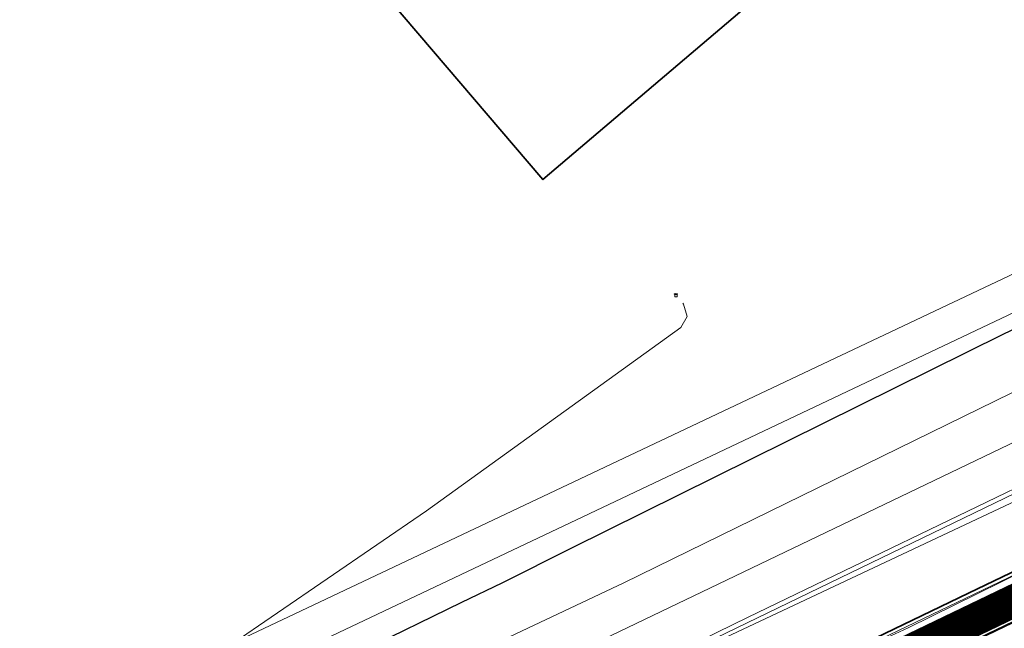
# Model space of a CAD drawing. Header units: metres. Extents: x 163628 to 167855, y 402678 to 405435.
# Tile 138 of 256: x 164491 to 164538, y 403459 to 403488. Entities that reach past the tile are written whole.
import ezdxf

# ---------------------------------------------------------------- set-up
doc = ezdxf.new("R2010")
doc.units = ezdxf.units.M
doc.layers.get('0').update_dxf_attribs({"lineweight": 25})
for name, color, linetype, lineweight in [('X-CA190022.004-UO-BGT_Ondergrond$0$GE_401_OTDErf_Vlak_GEM', 253, 'Continuous', 9), ('X-CA190022.004-UO-BGT_Ondergrond$0$GE_479_BTDGroenvoorziening_grasenkruida_GEM', 253, 'Continuous', 9), ('X-CA190022.004-UO-BGT_Ondergrond$0$GE_504_WTDWaterloop_sloot_Vlak_GEM', 253, 'Continuous', 9), ('X-CA190022.004-UO-BGT_Ondergrond$0$GE_541_OWTOever_slootkant_Vlak_GEM', 253, 'Continuous', 9), ('X-CA190022.004-UO-BGT_Ondergrond$0$GE_601_PNDgrondvlakpand_Vlak_MV_GEM', 34, 'Continuous', 35), ('X-CA190022.004-UO-DTM inmeting$0$B-WE-GW-TALUD_KRUIN-G', 246, 'Continuous', 0), ('X-CA190022.004-UO-DTM inmeting$0$B-WE-GW-TALUD_TEEN-G', 246, 'Continuous', 0), ('X-CA190022.004-UO-DWM_Snelfietsroute$0$N-WE-GW-BERM-G', 125, 'Continuous', 25), ('X-CA190022.004-UO-DWM_Snelfietsroute$0$N-WE-VH-KANTVERHARDING-G', 125, 'Continuous', 25), ('X-CA190022.004-UO-DWM_Snelfietsroute$0$N-WE-VW-MARKERING_LANGS_STREEP_DOORGETROKKEN_010-G', 125, 'Continuous', 25), ('X-CA190022.004-UO-GZM_Werkgrens_v0.1$0$N-WE-KG-GRENS_SYSTEEMGRENS-G', 7, 'X-CA190022.004-UO-GZM_Werkgrens_v0.1$0$KG-OG', 35), ('X-CA190022.004-UO-KAD_Percelen$0$B-WE-KG-GRENS_PERCEEL-GV', 150, 'Continuous', 9), ('X-CA190022.004-UO-WHM_Riolering gemeente - drukleidingen_v0.1$0$Riool_onder_druk_asbestcement_leidingen_450_hgml', 214, 'X-CA190022.004-UO-WHM_Riolering gemeente - drukleidingen_v0.1$0$1-200 PERSLEIDING', 25)]:
    doc.layers.add(name, color=color, linetype=linetype, lineweight=lineweight)
doc.layers.add('X-CA190022.004-UO-DTM inmeting$0$X-XX-AL-MEETPUNT-S', color=246, linetype='Continuous', lineweight=0, plot=False)
for name, color, linetype, lineweight, transparency in [('X-CA190022.004-UO-KL_Wenstracé_v0.3$0$N-WE-KL-TRACE_WENSTRACE-G 1.5m', 24, 'Continuous', 35, 0.6), ('X-CA190022.004-UO-KLIC$0$B-WE-KL-ET_LS_HULPSTUK-S', 42, 'X-CA190022.004-UO-KLIC$0$1-200 LAAGSPANNING', 0, 0.25), ('X-CA190022.004-UO-KLIC$0$B-WE-KL-ET_MS-G', 42, 'X-CA190022.004-UO-KLIC$0$1-200 MIDDENSPANNING', 0, 0.25), ('X-CA190022.004-UO-KLIC$0$B-WE-KL-ET_MS_HULPSTUK-S', 42, 'X-CA190022.004-UO-KLIC$0$1-200 MIDDENSPANNING', 0, 0.25)]:
    doc.layers.add(name, color=color, linetype=linetype, lineweight=lineweight, transparency=transparency)
doc.styles.add('X-CA190022.004-UO-KLIC$0$NLCS-ISO', font='NLCS-ISO.ttf')
doc.styles.add('X-CA190022.004-UO-WHM_Riolering gemeente - drukleidingen_v0.1$0$NLCS-ISO', font='NLCS-ISO.ttf')
doc.linetypes.add('X-CA190022.004-UO-GZM_Werkgrens_v0.1$0$KG-OG', pattern='A,5.5,-1.5,[2,NLCS.SHX,S=0.5,R=0,X=0,Y=0],-1.5', length=8.5)
doc.linetypes.add('X-CA190022.004-UO-KLIC$0$1-200 LAAGSPANNING', pattern='A,1.5,-0.6,["LS",X-CA190022.004-UO-KLIC$0$NLCS-ISO,S=0.24,R=0,X=-0.45,Y=-0.12],-0.05', length=2.15)
doc.linetypes.add('X-CA190022.004-UO-KLIC$0$1-200 MIDDENSPANNING', pattern='A,1.5,-0.6,["MS",X-CA190022.004-UO-KLIC$0$NLCS-ISO,S=0.24,R=0,X=-0.5,Y=-0.12],-0.05', length=2.15)
doc.linetypes.add('X-CA190022.004-UO-WHM_Riolering gemeente - drukleidingen_v0.1$0$1-200 PERSLEIDING', pattern='A,1.5,-0.6,["PERS",X-CA190022.004-UO-WHM_Riolering gemeente - drukleidingen_v0.1$0$NLCS-ISO,S=0.24,R=0,X=-0.5,Y=-0.12],-0.65', length=2.75)

# ---------------------------------------------------------------- blocks, each defined once
blk = doc.blocks.new('X-CA190022.004-UO-DTM inmeting$0$punt')
at = {"color": 0, "lineweight": -2}
blk.add_line((0, 0), (0, 0), dxfattribs=at)
blk = doc.blocks.new('X-CA190022.004-UO-KLIC$0$SKL-WTB_HULP_TECHNISCH GEBOUW-SO')
at = {"color": 0, "linetype": 'ByBlock', "lineweight": 18}
for points in [[(-2, 1.5), (0, 2), (2, 1.5), (2, 1.18), (-2, 1.18)], [(-1.5, 1.02), (1.5, 1.02), (1.5, -2), (-1.5, -2)]]:
    blk.add_lwpolyline(points, close=True, dxfattribs=at)
at = {"color": 0, "linetype": 'ByBlock', "lineweight": 18, "style": 'X-CA190022.004-UO-KLIC$0$NLCS-ISO', "flags": 1}
for tag, p in [('TYPE', (2.5, 0)), ('OMSCHRIJVING', (2.5, -3)), ('LABEL', (2.5, -1.5))]:
    blk.add_attdef(tag, p, '', height=1, dxfattribs=at)

msp = doc.modelspace()

# ---------------------------------------------------------------- linework, layer by layer
at = {"layer": 'X-CA190022.004-UO-BGT_Ondergrond$0$GE_401_OTDErf_Vlak_GEM', "flags": 128}
for points in [[(164598.519, 403544.243), (164568.923, 403519.111), (164565.663, 403522.933), (164542.901, 403503.552), (164516.038, 403480.699), (164504.131, 403494.661), (164492.288, 403508.547), (164487.071, 403514.664), (164480.385, 403522.504), (164481.631, 403523.572), (164479.965, 403525.502), (164472.114, 403534.595)], [(164644.76, 403522.135), (164598.026, 403499.598), (164597.907, 403499.54), (164559.867, 403481.087), (164519.897, 403461.496), (164496.748, 403450.567), (164495.285, 403449.119), (164488.004, 403452.975), (164453.106, 403493.369), (164446.912, 403500.197), (164442.328, 403505.829), (164442.279, 403505.897), (164417.651, 403534.485)]]:
    msp.add_lwpolyline(points, dxfattribs=at)
at = {"layer": 'X-CA190022.004-UO-BGT_Ondergrond$0$GE_479_BTDGroenvoorziening_grasenkruida_GEM', "flags": 128}
msp.add_lwpolyline([(164661.155, 403508.745), (164638.92, 403498.02), (164629.806, 403493.624), (164631.326, 403490.472), (164592.676, 403472.187), (164593.082, 403473.391), (164592.609, 403473.511), (164591.238, 403473.656), (164588.258, 403473.003), (164582.318, 403470.584), (164560.42, 403459.532), (164531.517, 403445.829), (164507.277, 403434.264), (164505.761, 403433.039), (164496.644, 403443.037), (164498.627, 403442.886), (164500.282, 403443.347), (164516.388, 403451.268), (164556.346, 403470.466), (164637.795, 403509.882), (164672.252, 403526.504)], dxfattribs=at)
at = {"layer": 'X-CA190022.004-UO-BGT_Ondergrond$0$GE_504_WTDWaterloop_sloot_Vlak_GEM', "flags": 128}
msp.add_lwpolyline([(164678.426, 403533.128), (164644.871, 403517.187), (164587.245, 403489.628), (164555.789, 403474.342), (164525.812, 403459.868), (164499.837, 403447.15), (164498.596, 403446.585), (164497.552, 403446.453), (164497.046, 403446.537), (164496.522, 403447.593), (164496.813, 403448.046), (164507.457, 403453.306), (164615.872, 403505.365), (164674.068, 403533.44)], dxfattribs=at)
at = {"layer": 'X-CA190022.004-UO-BGT_Ondergrond$0$GE_541_OWTOever_slootkant_Vlak_GEM', "flags": 128}
for points in [[(164516.388, 403451.268), (164500.282, 403443.347), (164498.627, 403442.886), (164496.644, 403443.037), (164495.603, 403443.783), (164494.512, 403445.201), (164493.938, 403446.928), (164494.344, 403448.187), (164495.285, 403449.119), (164496.748, 403450.567), (164519.897, 403461.496), (164559.867, 403481.087), (164597.907, 403499.54), (164598.026, 403499.598), (164644.76, 403522.135), (164649.727, 403524.45), (164655.322, 403527.058), (164681.914, 403539.451)], [(164496.522, 403447.593), (164496.813, 403448.046), (164507.457, 403453.306), (164615.872, 403505.365), (164674.068, 403533.44)], [(164678.426, 403533.128), (164644.871, 403517.187), (164587.245, 403489.628), (164555.789, 403474.342), (164525.812, 403459.868), (164499.837, 403447.15), (164498.596, 403446.585), (164497.552, 403446.453), (164497.046, 403446.537), (164496.522, 403447.593)], [(164672.252, 403526.504), (164637.795, 403509.882), (164556.346, 403470.466), (164516.388, 403451.268)]]:
    msp.add_lwpolyline(points, dxfattribs=at)
at = {"layer": 'X-CA190022.004-UO-BGT_Ondergrond$0$GE_601_PNDgrondvlakpand_Vlak_MV_GEM', "flags": 128}
msp.add_lwpolyline([(164598.519, 403544.243), (164568.923, 403519.111), (164565.663, 403522.933), (164542.901, 403503.552), (164516.038, 403480.699), (164504.131, 403494.661), (164492.288, 403508.547), (164487.071, 403514.664), (164480.385, 403522.504), (164481.631, 403523.572), (164479.965, 403525.502), (164472.114, 403534.595)], dxfattribs=at)
at = {"layer": 'X-CA190022.004-UO-DTM inmeting$0$B-WE-GW-TALUD_KRUIN-G'}
msp.add_polyline3d([(164494.319, 403448.902, 9.01), (164493.39, 403447.207, 9.387), (164493.636, 403444.951, 9.725), (164494.996, 403443.479, 9.795), (164497.122, 403442.925, 9.793), (164499.152, 403443.498, 9.734), (164504.652, 403445.888, 9.688), (164511.724, 403449.032, 9.644), (164518.144, 403452.09, 9.691), (164525.993, 403455.94, 9.695), (164533.432, 403459.367, 9.678), (164541.158, 403463.163, 9.609), (164549.299, 403467.195, 9.676), (164557.07, 403470.853, 9.716), (164564.699, 403474.697, 9.741), (164573.075, 403478.779, 9.752), (164580.392, 403482.413, 9.926)], dxfattribs=at)
at = {"layer": 'X-CA190022.004-UO-DTM inmeting$0$B-WE-GW-TALUD_TEEN-G'}
msp.add_polyline3d([(164496.712, 403447.767, 7.304), (164496.555, 403447.483, 7.287), (164496.849, 403446.494, 7.288), (164497.206, 403445.964, 7.278), (164497.858, 403445.826, 7.323), (164515.497, 403454.551, 7.301), (164538.845, 403465.546, 7.264), (164569.066, 403480.544, 7.286), (164579.416, 403485.323, 7.256)], dxfattribs=at)
at = {"layer": 'X-CA190022.004-UO-DWM_Snelfietsroute$0$N-WE-GW-BERM-G', "flags": 128}
msp.add_lwpolyline([(164495.757, 403440.931), (164598.797, 403490.523, -0.209691), (164621.681, 403491.328, 0.208465), (164638.923, 403491.909)], format="xyb", dxfattribs=at)
at = {"layer": 'X-CA190022.004-UO-DWM_Snelfietsroute$0$N-WE-VH-KANTVERHARDING-G', "flags": 128}
msp.add_lwpolyline([(164498.667, 403440.667), (164599.448, 403489.171, -0.209691), (164621.127, 403489.934, 0.208529), (164639.573, 403490.557)], format="xyb", dxfattribs=at)
at = {"layer": 'X-CA190022.004-UO-DWM_Snelfietsroute$0$N-WE-VW-MARKERING_LANGS_STREEP_DOORGETROKKEN_010-G', "const_width": 0.1, "flags": 128}
msp.add_lwpolyline([(164498.732, 403440.532), (164599.513, 403489.036, -0.209691), (164621.072, 403489.795, 0.208534), (164639.637, 403490.421)], format="xyb", dxfattribs=at)
at = {"layer": 'X-CA190022.004-UO-GZM_Werkgrens_v0.1$0$N-WE-KG-GRENS_SYSTEEMGRENS-G', "ltscale": 0.2, "flags": 128}
msp.add_lwpolyline([(164202.447, 403276.261, -0.007014), (164204.684, 403278.194), (164207.732, 403280.631), (164216.351, 403287.471), (164219.004, 403289.434), (164219.375, 403289.729), (164237.184, 403303.185), (164244.587, 403308.605), (164248.73, 403311.638), (164253.977, 403315.367), (164261.175, 403320.48), (164269.682, 403326.324), (164277.478, 403331.538), (164300.139, 403346.153), (164322.964, 403359.926), (164334.073, 403366.292), (164351.665, 403375.797), (164373.742, 403387.55), (164399.95, 403400.464), (164429.28, 403414.743), (164430.124, 403415.141), (164430.948, 403415.506), (164431.777, 403415.846), (164432.615, 403416.161), (164433.462, 403416.453), (164434.316, 403416.72), (164435.176, 403416.962), (164436.043, 403417.179), (164436.306, 403417.259, -0.099821), (164451.982, 403417.179, 0.131087), (164471.53, 403420.948), (164482.533, 403426.243), (164490.693, 403418.8), (164492.586, 403419.707), (164495.404, 403416.53, -0.0101), (164498.074, 403413.536), (164499.385, 403412.005), (164502.276, 403408.653), (164509.274, 403412.948), (164511.768, 403416.461), (164509.186, 403420.201, -0.175036), (164509.321, 403422.135, -0.180129), (164510.517, 403423.431), (164518.825, 403427.315), (164545.03, 403439.927), (164571.695, 403452.754), (164577.955, 403456.064), (164591.472, 403464.142), (164595.446, 403466.159), (164599.431, 403468.182), (164600.854, 403468.863), (164605.94, 403471.242), (164622.016, 403477.758), (164627.273, 403479.889), (164631.947, 403481.905), (164633.267, 403482.539, 0.084778), (164642.609, 403485.38), (164759.332, 403541.386), (164770.974, 403544.815), (164773.272, 403545.397), (164787.887, 403542.29), (164789.899, 403542.38), (164793.252, 403543.048), (164800.24, 403546.814), (164803.671, 403549.366), (164804.774, 403550.36), (164806.983, 403547.387), (164807.907, 403546.199), (164811.87, 403549.281), (164810.953, 403550.46), (164809.512, 403552.406), (164808.343, 403553.575), (164810.024, 403555.089), (164807.827, 403558.012), (164809.834, 403559.516, 0.087199), (164816.707, 403566.833, -0.136189), (164825.151, 403574.239), (164897.952, 403609.34), (164931.093, 403625.32), (165054.784, 403684.96), (165123.155, 403717.926), (165148.566, 403730.033), (165175.654, 403740.478), (165188.146, 403744.824), (165187.632, 403748.092), (165185.258, 403754.932), (165180.038, 403753.689, 0.027846), (165177.051, 403752.466), (165119.698, 403725.141), (165051.309, 403692.167), (164927.618, 403632.527), (164894.477, 403616.547), (164821.676, 403581.445, 0.136189), (164810.016, 403571.218, -0.087199), (164805.039, 403565.919), (164803.02, 403564.408), (164799.415, 403569.204), (164798.615, 403568.604), (164797.815, 403568.006), (164797.216, 403568.806), (164793.371, 403565.926), (164793.97, 403565.126), (164792.376, 403563.932), (164795.885, 403559.064, -0.201548), (164780.097, 403554.057, 0.075656), (164771.169, 403553.982, -0.009755), (164764.075, 403552.536), (164754.286, 403547.799), (164747.474, 403544.606), (164708.34, 403525.583), (164686.218, 403515.365), (164675.148, 403509.865), (164663.524, 403504.258), (164644.327, 403495.071), (164639.493, 403492.723), (164638.201, 403492.127, -0.201818), (164621.846, 403491.8, 0.209498), (164598.58, 403490.973), (164556.157, 403470.566), (164536.299, 403461.008), (164516.318, 403451.408), (164508.232, 403447.512), (164500.187, 403443.642), (164497.203, 403443.008), (164495.09, 403442.274, 0.130794), (164492.913, 403444.811), (164488.435, 403447.885), (164494.899, 403449.835), (164490.315, 403452.233), (164484.484, 403450.597, -0.076427), (164479.748, 403454.723), (164478.799, 403455.857), (164474.918, 403452.962), (164457.343, 403473.566), (164451.257, 403468.374), (164465.519, 403451.653, -0.484297), (164464.817, 403448.113), (164461.416, 403446.394), (164463.893, 403441.77), (164464.916, 403439.614), (164433.017, 403424.683, 0.05166), (164425.3, 403421.703), (164396.431, 403407.648), (164370.094, 403394.67), (164347.884, 403382.848), (164330.182, 403373.283), (164318.908, 403366.822), (164295.903, 403352.941), (164273.086, 403338.225), (164265.193, 403332.947), (164256.594, 403327.039), (164249.344, 403321.888), (164244.05, 403318.127), (164239.86, 403315.06), (164232.409, 403309.604), (164214.476, 403296.054), (164201.289, 403285.589, 0.012131), (164197.414, 403282.357)], format="xyb", close=True, dxfattribs=at)
at = {"layer": 'X-CA190022.004-UO-KAD_Percelen$0$B-WE-KG-GRENS_PERCEEL-GV', "flags": 128}
for points in [[(164595.838, 403501.354), (164555.326, 403482.367), (164489.137, 403451.001), (164492.811, 403446.689), (164487.569, 403444.164), (164476.902, 403439.143), (164474.656, 403438.052), (164469.708, 403435.65), (164459.04, 403430.474), (164460.276, 403427.915), (164478.654, 403436.809), (164549.795, 403471.239), (164610.094, 403500.047), (164740.684, 403562.794), (164887.38, 403633.726), (164885.502, 403637.729), (164830.972, 403611.838), (164787.129, 403591.173), (164774.865, 403585.072), (164771.579, 403589.482), (164763.848, 403582.954), (164722.665, 403561.134), (164654.869, 403529.019)], [(164460.276, 403427.915), (164466.349, 403415.367), (164487.883, 403425.722), (164496.111, 403429.679), (164555.855, 403458.619), (164593.206, 403476.41), (164588.97, 403485.217), (164612.074, 403496.328), (164616.314, 403487.512), (164746.772, 403550.188), (164893.326, 403621.049), (164887.38, 403633.726), (164740.684, 403562.794), (164610.094, 403500.047), (164549.795, 403471.239), (164478.654, 403436.809)], [(164509.715, 403537.447), (164450.199, 403496.696), (164487.991, 403452.346), (164524.012, 403469.383), (164554.233, 403483.687), (164552.161, 403486.189)], [(164489.137, 403451.001), (164555.326, 403482.367), (164554.233, 403483.687), (164524.012, 403469.383), (164487.991, 403452.346)]]:
    msp.add_lwpolyline(points, close=True, dxfattribs=at)
at = {"layer": 'X-CA190022.004-UO-KL_Wenstracé_v0.3$0$N-WE-KL-TRACE_WENSTRACE-G 1.5m', "lineweight": 18, "ltscale": 0.2, "const_width": 1.5}
msp.add_lwpolyline([(164497.67, 403441.02), (164599.122, 403489.847, -0.209691), (164621.404, 403490.631, 0.209331), (164639.242, 403491.246), (164641.614, 403492.384)], format="xyb", dxfattribs=at)
at = {"layer": 'X-CA190022.004-UO-KLIC$0$B-WE-KL-ET_MS-G', "linetype": 'X-CA190022.004-UO-KLIC$0$1-200 MIDDENSPANNING'}
for points in [[(164522.695, 403474.816), (164522.738, 403474.765), (164522.91, 403474.185), (164522.601, 403473.665), (164518.798, 403470.922), (164510.498, 403464.926), (164493.943, 403453.606), (164489.98, 403450.731), (164489.532, 403450.266), (164489.272, 403449.675), (164489.269, 403449.215), (164489.473, 403448.803), (164499.371, 403436.548), (164500.42, 403435.212), (164500.693, 403434.853), (164500.997, 403434.451), (164501.176, 403434.214), (164501.239, 403434.13), (164501.149, 403433.763), (164500.722, 403433.556)], [(164522.695, 403474.816), (164522.738, 403474.765), (164522.91, 403474.185), (164522.601, 403473.665), (164518.798, 403470.922), (164510.498, 403464.926), (164493.943, 403453.606), (164489.98, 403450.731), (164489.532, 403450.266), (164489.272, 403449.675), (164489.269, 403449.215), (164489.473, 403448.803), (164499.371, 403436.548), (164500.42, 403435.212), (164500.693, 403434.853), (164500.997, 403434.451), (164501.249, 403434.349), (164501.776, 403434.222), (164501.879, 403434.214), (164502.209, 403434.277), (164502.955, 403434.638), (164503.135, 403434.725)]]:
    msp.add_lwpolyline(points, dxfattribs=at)
at = {"layer": 'X-CA190022.004-UO-WHM_Riolering gemeente - drukleidingen_v0.1$0$Riool_onder_druk_asbestcement_leidingen_450_hgml', "flags": 128}
msp.add_lwpolyline([(164505.312, 403457.312), (164507.232, 403458.176), (164512.176, 403460.576), (164514.096, 403461.504), (164517.408, 403463.168), (164537.952, 403473.344), (164552.016, 403480.128), (164607.056, 403505.12), (164637.152, 403518.848), (164644.928, 403521.824), (164657.776, 403526.976), (164660.064, 403527.936), (164670.064, 403532.928), (164683.056, 403539.392), (164703.184, 403549.376), (164719.696, 403557.6), (164734.416, 403564.896), (164746.656, 403570.976), (164749.392, 403572.352), (164764.128, 403579.68), (164775.744, 403585.152), (164789.584, 403592), (164796.816, 403595.616), (164812.512, 403603.168), (164824.16, 403608.768), (164842.128, 403617.408), (164859.696, 403625.856), (164880.928, 403636.224), (164903.088, 403646.816), (164951.968, 403670.304), (165008.832, 403697.664), (165054.384, 403719.648), (165106.992, 403745.088), (165128.512, 403754.944), (165138.272, 403760.064), (165146.432, 403765.536), (165155.808, 403774.048), (165168.192, 403788.64), (165173.184, 403796.448), (165179.28, 403808.64), (165188.736, 403832.384), (165200.064, 403862.464), (165227.584, 403878.528), (165265.408, 403900.416), (165296.768, 403906.976), (165347.328, 403917.632), (165395.488, 403927.808), (165421.12, 403934.752), (165488.944, 403953.408), (165494.096, 403948.192), (165497.888, 403944.256), (165500.08, 403941.984), (165501.984, 403941.6)], dxfattribs=at)

# ---------------------------------------------------------------- block references
at = {"layer": 'X-CA190022.004-UO-DTM inmeting$0$X-XX-AL-MEETPUNT-S', "linetype": 'ByBlock', "lineweight": -2}
msp.add_blockref('X-CA190022.004-UO-DTM inmeting$0$punt', (164533.432, 403459.367, 9.678), dxfattribs=at)
at = {"layer": 'X-CA190022.004-UO-KLIC$0$B-WE-KL-ET_LS_HULPSTUK-S', "xscale": 0.04, "yscale": 0.04, "zscale": 0.2}
msp.add_blockref('X-CA190022.004-UO-KLIC$0$SKL-WTB_HULP_TECHNISCH GEBOUW-SO', (164522.372, 403475.198), dxfattribs=at)
at = {"layer": 'X-CA190022.004-UO-KLIC$0$B-WE-KL-ET_MS_HULPSTUK-S', "xscale": 0.04, "yscale": 0.04, "zscale": 0.2}
msp.add_blockref('X-CA190022.004-UO-KLIC$0$SKL-WTB_HULP_TECHNISCH GEBOUW-SO', (164522.372, 403475.198), dxfattribs=at)

doc.saveas('drawing.dxf')
